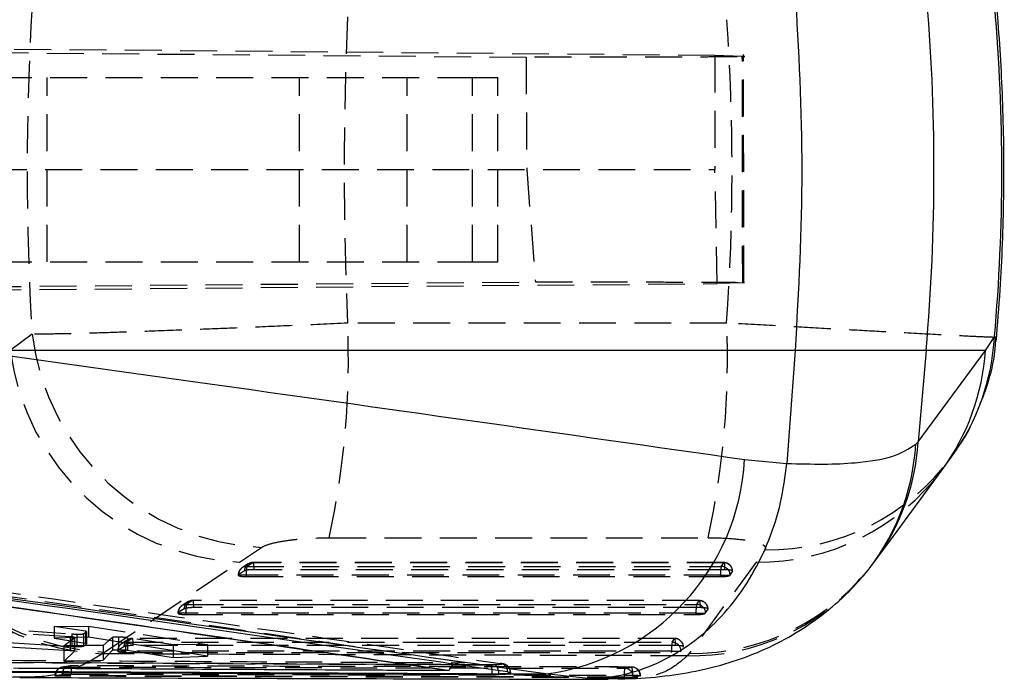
# Model space of a CAD drawing. Extents: x 29 to 415, y 5 to 292.
# Tile 5 of 25: x 209 to 243, y 24 to 47. Entities that reach past the tile are written whole.
import ezdxf

# ---------------------------------------------------------------- set-up
doc = ezdxf.new("R2010")
doc.units = 0
doc.linetypes.add('HIDDEN', pattern=[1.905, 1.27, -0.635])
doc.layers.get('0').update_dxf_attribs({"linetype": 'CONTINUOUS'})

msp = doc.modelspace()

# ---------------------------------------------------------------- linework, layer by layer
at = {"color": 7, "linetype": 'HIDDEN'}
for p, q in [((232.865377, 45.853823), (194.625939, 46.187686)), ((194.622329, 46.065918), (226.362316, 45.796899)), ((233.809842, 45.82177), (232.865377, 45.853823)), ((232.865377, 45.853823), (232.865377, 41.926133)), ((233.82183, 38.030902), (233.809842, 45.82177)), ((233.865878, 38.038252), (233.849308, 45.89074)), ((194.737086, 45.101133), (224.516346, 45.101133)), ((209.866098, 38.751133), (209.866098, 45.101133)), ((218.559651, 38.751133), (218.559651, 45.101133)), ((222.265302, 38.751133), (222.265302, 45.101133)), ((224.516346, 38.751133), (224.516346, 45.101133)), ((224.516346, 45.101133), (225.394046, 45.101133)), ((225.394046, 38.751133), (225.394046, 45.101133)), ((194.561599, 41.926133), (232.865377, 41.926133)), ((226.386851, 41.926133), (226.685321, 38.056128)), ((232.947303, 38.001223), (232.865377, 41.926133)), ((194.736189, 38.751133), (224.516346, 38.751133)), ((224.516346, 38.751133), (225.394046, 38.751133)), ((194.367936, 37.66457), (232.947303, 38.001223)), ((194.371565, 37.782105), (226.685321, 38.056128)), ((233.82183, 38.030902), (232.947303, 38.001223)), ((209.34937, 36.263354), (208.598761, 35.696231)), ((219.581141, 29.250287), (232.634424, 29.252603)), ((216.496712, 28.414985), (217.252089, 28.917525)), ((211.845799, 25.314153), (216.496712, 28.414985)), ((216.794459, 28.350695), (216.590135, 28.222086)), ((216.951354, 28.392488), (216.747022, 28.263895)), ((233.173265, 28.394922), (216.956703, 28.397316)), ((234.290621, 28.414538), (231.976657, 25.265823)), ((233.084647, 28.261647), (233.167915, 28.390078)), ((216.459951, 27.979272), (216.447836, 27.964307)), ((216.72242, 27.964307), (216.447836, 27.964307)), ((216.664283, 28.107867), (216.459951, 27.979272)), ((216.72242, 27.964307), (216.72242, 27.913933)), ((216.72242, 27.913933), (233.060038, 27.911732)), ((233.060038, 27.911732), (233.060038, 27.962046)), ((233.060038, 27.962046), (233.389093, 27.962046)), ((233.389093, 27.962046), (233.39223, 27.965776)), ((233.39223, 27.965776), (233.475497, 28.094204)), ((233.475497, 28.094204), (233.474871, 28.10025)), ((214.588238, 26.80141), (214.383906, 26.672832)), ((214.718437, 27.044235), (214.514112, 26.915652)), ((214.875287, 27.086064), (214.670947, 26.957488)), ((232.327206, 27.089922), (214.880636, 27.090899)), ((232.238597, 26.956613), (232.321864, 27.085069)), ((232.546201, 26.660771), (232.629469, 26.789225)), ((232.629469, 26.789225), (232.628858, 26.795272)), ((214.383906, 26.672832), (214.371791, 26.657898)), ((214.646375, 26.657898), (214.371791, 26.657898)), ((214.646375, 26.657898), (214.646375, 26.607533)), ((214.646375, 26.607533), (232.214017, 26.606691)), ((232.214017, 26.657014), (232.543042, 26.657014)), ((232.214017, 26.606691), (232.214017, 26.657014)), ((232.543042, 26.657014), (232.546201, 26.660771)), ((210.657535, 25.838862), (205.930451, 26.160792)), ((207.335642, 26.173178), (210.714696, 25.941395)), ((210.113829, 26.19767), (211.297362, 26.208105)), ((211.186571, 26.032048), (210.113829, 26.19767)), ((210.113829, 26.19767), (210.113829, 25.790241)), ((211.297362, 26.208105), (211.297362, 25.826864)), ((211.297362, 26.208105), (215.390584, 25.576128)), ((210.442907, 25.532503), (210.810973, 25.814347)), ((210.657535, 25.838862), (210.657535, 25.501596)), ((210.714696, 25.941395), (210.714696, 25.498145)), ((210.810973, 25.814347), (210.810973, 25.347235)), ((210.812001, 25.494386), (210.812001, 25.8161)), ((210.884383, 25.934032), (210.884383, 25.493145)), ((211.114815, 25.943891), (211.22328, 26.018951)), ((211.114815, 25.943891), (211.114815, 25.510149)), ((211.186571, 26.032048), (211.186571, 25.823435)), ((211.22328, 26.018951), (211.22328, 25.602095)), ((211.224607, 25.824612), (211.224607, 26.020829)), ((212.120673, 25.817111), (211.99747, 25.714437)), ((212.120673, 25.817111), (212.120673, 25.694652)), ((212.327576, 25.827717), (212.327576, 25.661428)), ((212.79922, 25.779767), (212.594888, 25.6512)), ((214.207149, 25.565693), (212.635046, 25.808417)), ((212.635046, 25.808417), (212.635046, 25.612053)), ((231.481163, 25.784726), (212.804569, 25.784614)), ((231.392553, 25.65139), (231.475821, 25.77986)), ((211.148529, 25.538726), (210.442907, 25.532503)), ((210.442907, 25.532503), (210.442907, 24.993236)), ((212.512194, 25.495092), (212.307861, 25.366523)), ((212.642407, 25.737971), (212.438068, 25.609413)), ((215.390584, 25.576128), (214.207149, 25.565693)), ((214.207149, 25.565693), (214.207149, 25.359597)), ((215.390584, 25.576128), (215.390584, 25.169559)), ((231.783448, 25.484037), (231.782837, 25.490085)), ((211.752033, 25.252249), (211.845799, 25.314153)), ((212.307861, 25.366523), (212.295747, 25.351608)), ((212.295747, 25.351608), (212.57033, 25.351608)), ((212.57033, 25.351608), (212.57033, 25.30125)), ((212.57033, 25.30125), (231.367996, 25.301464)), ((231.367996, 25.351791), (231.696999, 25.351791)), ((231.367996, 25.301464), (231.367996, 25.351791)), ((231.696999, 25.351791), (231.70018, 25.355567)), ((231.976657, 25.265823), (231.913766, 25.186219)), ((210.440046, 24.801366), (210.396743, 24.798539)), ((210.617056, 24.835335), (210.672146, 24.839979)), ((223.99295, 24.88094), (225.294454, 24.875079)), ((225.165492, 24.873801), (224.00464, 24.879253)), ((225.294454, 24.875079), (225.165492, 24.873801)), ((210.136308, 24.497234), (210.152483, 24.501808)), ((210.136308, 24.497234), (210.410735, 24.497234)), ((210.410735, 24.497234), (210.410735, 24.483512)), ((225.827044, 24.599955), (225.827901, 24.603721)), ((229.737139, 24.436791), (229.737139, 24.452446)), ((229.737139, 24.452446), (230.053788, 24.452446)), ((230.290754, 24.491657), (230.053788, 24.44822)), ((230.053788, 24.452446), (230.053788, 24.44822)), ((230.304255, 24.496055), (230.290754, 24.491657)), ((230.290754, 24.496055), (230.304255, 24.496055)), ((230.290754, 24.491657), (230.290754, 24.496055)), ((229.183933, 24.412567), (229.049942, 24.410149))]:
    msp.add_line(p, q, dxfattribs=at)
at = {"color": 7, "linetype": 'CONTINUOUS'}
for p, q in [((242.182477, 35.696231), (242.494261, 36.169829)), ((235.628492, 35.696231), (207.284162, 35.696231)), ((235.628492, 35.696231), (235.343306, 31.810585)), ((240.140496, 35.696231), (235.628492, 35.696231)), ((240.140496, 35.696231), (239.866918, 32.5474)), ((239.866918, 32.5474), (242.182477, 35.696231)), ((242.182477, 35.696231), (240.140496, 35.696231)), ((239.783248, 32.467795), (239.866918, 32.5474)), ((233.889414, 31.945813), (235.34297, 31.806449)), ((240.686817, 31.592722), (241.016811, 32.040336)), ((235.34297, 31.806449), (235.343306, 31.810585)), ((237.907647, 27.85788), (237.979053, 27.941365)), ((211.297362, 25.826864), (210.113829, 25.790241)), ((210.113829, 25.790241), (211.186571, 25.616862)), ((211.224607, 25.604392), (211.224607, 25.824612)), ((215.390584, 25.169559), (211.297362, 25.826864)), ((205.930451, 25.656455), (210.657535, 25.373301)), ((210.714696, 25.498145), (207.335642, 25.702156)), ((210.812001, 25.349301), (210.812001, 25.494386)), ((211.22328, 25.602095), (211.114815, 25.510149)), ((211.793444, 25.544411), (211.148529, 25.538726)), ((211.99747, 25.714437), (211.793444, 25.544411)), ((211.793444, 25.544411), (211.793444, 25.042298)), ((212.327576, 25.661428), (212.327576, 25.398648)), ((210.810973, 25.347235), (210.442907, 24.993236)), ((211.793444, 25.042298), (212.120673, 25.381146)), ((212.635046, 25.382625), (214.207149, 25.128235)), ((214.207149, 25.359597), (214.207149, 25.128235)), ((214.207149, 25.128235), (215.390584, 25.169559)), ((210.442907, 24.993236), (211.793444, 25.042298)), ((223.713873, 24.685173), (223.713285, 24.675859)), ((225.191539, 24.570406), (225.417203, 24.571695)), ((225.191539, 24.570406), (225.191539, 24.546296)), ((225.739671, 24.56861), (227.039358, 24.562914)), ((228.501169, 24.400251), (227.039358, 24.562914))]:
    msp.add_line(p, q, dxfattribs=at)
at = {"color": 8, "linetype": 'CONTINUOUS'}
for p, q in [((211.186571, 25.823435), (211.186571, 25.616862)), ((210.657535, 25.501596), (210.657535, 25.373301)), ((212.120673, 25.694652), (212.120673, 25.381146)), ((212.635046, 25.612053), (212.635046, 25.382625)), ((224.00464, 24.879253), (223.877078, 24.879851)), ((223.881467, 24.881443), (223.99295, 24.88094)), ((229.049942, 24.410149), (228.501169, 24.400251))]:
    msp.add_line(p, q, dxfattribs=at)
at = {"color": 7, "linetype": 'HIDDEN', "flags": 128}
for points in [[(233.267939, 36.642075), (226.688503, 36.640503), (220.21438, 36.638945)], [(216.747022, 28.263895), (217.353074, 28.263812), (219.777299, 28.263482), (229.4742, 28.262147), (233.084647, 28.261647)], [(216.951354, 28.392488), (216.957135, 28.397368), (216.962902, 28.390787), (216.968431, 28.372991), (216.973519, 28.344651), (216.977975, 28.306833), (216.981626, 28.260961), (216.984338, 28.208764), (216.985999, 28.152204)], [(233.167915, 28.390078), (232.561862, 28.390169), (230.137637, 28.390532), (220.440736, 28.391973), (216.951354, 28.392488)], [(233.20256, 28.149693), (232.5965, 28.149787), (230.172282, 28.150165), (220.475382, 28.151666), (216.985999, 28.152204)], [(233.167915, 28.390078), (233.173704, 28.394944), (233.179463, 28.388348), (233.184999, 28.370537), (233.19008, 28.342182), (233.194536, 28.304351), (233.198187, 28.258467), (233.200891, 28.206259), (233.20256, 28.149693)], [(233.060038, 27.962046), (224.856465, 27.963187), (216.72242, 27.964307)], [(214.670947, 26.957488), (215.277007, 26.957458), (217.701232, 26.95734), (227.398126, 26.956858), (232.238597, 26.956613)], [(214.875287, 27.086064), (214.881068, 27.090942), (214.886835, 27.084358), (214.892364, 27.06656), (214.897452, 27.038218), (214.901908, 27.000398), (214.905566, 26.954525), (214.908278, 26.902324), (214.909954, 26.845763)], [(232.321864, 27.085069), (231.715812, 27.085104), (229.291587, 27.085245), (219.594686, 27.085799), (214.875287, 27.086064)], [(232.356532, 26.844697), (231.750472, 26.844736), (229.326247, 26.844886), (219.629353, 26.845479), (214.909954, 26.845763)], [(232.321864, 27.085069), (232.327646, 27.089938), (232.333413, 27.083343), (232.338949, 27.065534), (232.344037, 27.037181), (232.348493, 26.999352), (232.352143, 26.95347), (232.354856, 26.901263), (232.356532, 26.844697)], [(232.214017, 26.657014), (223.395458, 26.657463), (214.646375, 26.657898)], [(212.833902, 25.539456), (212.832226, 25.596017), (212.829514, 25.648218), (212.825856, 25.694093), (212.821393, 25.731914), (212.816304, 25.760258), (212.810768, 25.778057), (212.805001, 25.784644), (212.79922, 25.779767)], [(231.475821, 25.77986), (230.869769, 25.779859), (228.445543, 25.779847), (218.748642, 25.779801), (212.79922, 25.779767)], [(231.510504, 25.539497), (231.508827, 25.596062), (231.506108, 25.648268), (231.502449, 25.694149), (231.497994, 25.731977), (231.492905, 25.760329), (231.48737, 25.778137), (231.481603, 25.784729), (231.475821, 25.77986)], [(212.594888, 25.6512), (213.20094, 25.651206), (215.625165, 25.651234), (225.322066, 25.651332), (231.392553, 25.65139)], [(231.510504, 25.539497), (230.904444, 25.539495), (228.480218, 25.539494), (218.783325, 25.539473), (212.833902, 25.539456)], [(231.367996, 25.351791), (221.934436, 25.351705), (212.57033, 25.351608)], [(210.630937, 24.837615), (210.624112, 24.836576), (210.617056, 24.835335)]]:
    msp.add_lwpolyline(points, dxfattribs=at)
at = {"color": 7, "linetype": 'CONTINUOUS', "flags": 128}
msp.add_lwpolyline([(238.376087, 28.445086), (238.884082, 29.136004), (240.690438, 31.592126)], dxfattribs=at)
at = {"color": 8, "linetype": 'CONTINUOUS', "flags": 128}
msp.add_lwpolyline([(225.406958, 24.677946), (225.413805, 24.628006), (225.417203, 24.571695)], dxfattribs=at)
at = {"color": 7, "linetype": 'CONTINUOUS'}
for centre, radius, start, end in [((168.658423, 41.906339), 71.751323, 355.03481323, 4.96518677), ((234.734776, 36.614363), 7.772209, 323.9272459, 356.7211578), ((226.020372, 32.377642), 7.880883, 277.4290575, 356.8589292)]:
    msp.add_arc(centre, radius, start, end, dxfattribs=at)
at = {"color": 7, "linetype": 'HIDDEN'}
for centre, radius, start, end in [((191.48649, 35.379584), 28.75548, 347.6928503, 2.5101008), ((204.555428, 35.38176), 28.740158, 347.6864509, 2.5133445), ((217.657379, 37.277368), 8.369662, 186.9586861, 267.224443), ((216.897135, 36.77339), 8.367991, 187.3958457, 267.2572489), ((212.244607, 33.672421), 8.367777, 187.3941618, 267.2682503), ((212.164655, 33.612091), 8.370019, 187.4030156, 267.1743124), ((234.685543, 36.690587), 7.85695, 269.3581249, 323.6893673), ((234.379841, 36.268146), 7.854116, 269.3491253, 323.4744315), ((216.752328, 27.964308), 0.3045, 122.1830614, 180.0414714), ((216.738167, 27.985745), 0.278291, 88.1765869, 181.332831), ((216.942506, 28.114331), 0.278298, 88.1780096, 181.330846), ((217.859929, 28.0217), 1.138956, 167.7225231, 182.8884142), ((216.956661, 28.0929), 0.3045, 89.991517, 122.1835012), ((232.064504, 33.119103), 7.853772, 269.3591129, 323.5728423), ((234.197324, 28.01944), 1.138733, 167.7194727, 182.8890407), ((233.083753, 27.952903), 0.308745, 2.3895708, 89.8340596), ((233.167033, 28.081347), 0.308732, 2.3866441, 89.8362654), ((233.173216, 28.090478), 0.3045, 0, 89.991367), ((232.028176, 32.989014), 7.803634, 269.1599502, 318.8881353), ((214.676284, 26.657898), 0.3045, 122.1798976, 180.0491167), ((214.662127, 26.679331), 0.278297, 88.1838176, 181.3381097), ((214.866461, 26.807905), 0.278298, 88.1826467, 181.3372311), ((215.783805, 26.71541), 1.138882, 167.7277371, 182.8945812), ((214.880617, 26.786474), 0.3045, 89.9967784, 122.1801299), ((233.350691, 26.714567), 1.13813, 167.7211714, 182.8986065), ((232.237732, 26.647875), 0.308739, 2.3938753, 89.8395024), ((232.321014, 26.776346), 0.308724, 2.3908576, 89.8421596), ((232.327192, 26.78547), 0.3045, 0, 89.9966296), ((212.790418, 25.501605), 0.278301, 88.1877057, 181.3411323), ((212.804572, 25.480176), 0.3045, 90.000334, 122.17826), ((231.474978, 25.471121), 0.30874, 2.3975862, 89.8435562), ((231.481168, 25.480263), 0.3045, 0, 90.0001998), ((212.600239, 25.351609), 0.3045, 122.1781227, 180.0542951), ((212.586087, 25.373037), 0.278302, 88.1879241, 181.3412888), ((213.707836, 25.409171), 1.138961, 167.7311076, 182.8969303), ((232.504844, 25.409413), 1.138307, 167.7266511, 182.9016188), ((231.391708, 25.342649), 0.308742, 2.3979467, 89.8431957), ((210.440736, 24.497233), 0.3045, 98.3068871, 180.1059156), ((210.445013, 24.509905), 0.292642, 99.4941318, 181.5854601), ((210.676298, 24.550059), 0.291363, 101.7314535, 181.6299211), ((211.295431, 24.56545), 0.887322, 164.581104, 184.4092137), ((210.083819, 24.631928), 0.62403, 353.0862648, 19.4752211), ((224.689041, 24.722508), 0.499896, 358.6507779, 17.6167569), ((225.144883, 24.659049), 0.262756, 4.1241494, 55.3026281), ((225.45582, 24.657299), 0.265655, 354.2935472, 87.4925726), ((230.634481, 24.520364), 0.899909, 164.7890589, 184.3283555), ((229.751354, 24.454396), 0.30244, 359.6306531, 87.205579), ((229.429422, 24.593676), 0.606657, 352.9245879, 19.8649646), ((229.986172, 24.495551), 0.304583, 0.0947669, 87.4015631), ((230.001505, 24.496054), 0.3045, 0, 89.8940767)]:
    msp.add_arc(centre, radius, start, end, dxfattribs=at)
at = {"color": 8, "linetype": 'CONTINUOUS'}
for centre, radius, start, end in [((234.42882, 36.191979), 7.769489, 323.7108262, 356.3416423), ((232.048756, 32.927913), 7.748166, 319.9408741, 356.5955384), ((232.113398, 33.043068), 7.769347, 323.8099005, 356.3421653), ((222.442454, 24.586887), 2.749135, 359.6565164, 2.5820995)]:
    msp.add_arc(centre, radius, start, end, dxfattribs=at)
at = {"color": 7, "linetype": 'HIDDEN'}
for centre, major_axis, ratio, start_param, end_param in [((263.260345, 41.906339), (0, 71.253), 0.758997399, 1.491229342, 1.650075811), ((263.260345, 41.906339), (0, 71.253), 0.605785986, 1.496672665, 1.644789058), ((164.660209, 41.906339), (0, 71.253), 0.965513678, 4.638440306, 4.785144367), ((210.837306, 25.955284), (0.279996, -0.009339), 0.071256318, 4.261511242, 4.883693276), ((210.949403, 26.029961), (0.2752, -0.009179), 0.071256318, 6.187553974, 6.817541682)]:
    msp.add_ellipse(centre, major_axis=major_axis, ratio=ratio, start_param=start_param, end_param=end_param, dxfattribs=at)
at = {"color": 7, "linetype": 'CONTINUOUS'}
msp.add_ellipse((164.660209, 41.906339), major_axis=(78.087534, 0), ratio=0.912475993, start_param=6.202589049, end_param=6.362250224, dxfattribs=at)
for points, knots in [([(235.628492, 48.116447), (235.742221, 46.046411), (235.96968, 41.906339), (235.742221, 37.766267), (235.628492, 35.696231)], [0, 0, 0, 0, 0.500000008, 1, 1, 1, 1]), ([(242.551735, 36.006894), (242.60063, 36.597882), (242.737217, 38.24878), (242.837942, 40.971335), (242.806961, 44.110948), (242.678279, 46.351385), (242.576452, 47.525187), (242.561696, 47.695276)], [0, 0, 0, 0, 0.152149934, 0.425023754, 0.697633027, 0.956185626, 1, 1, 1, 1]), ([(241.933084, 33.683927), (242.04594, 33.963611), (242.305352, 34.606495), (242.505471, 35.445191), (242.532887, 35.99664), (242.540835, 36.156494)], [0, 0, 0, 0, 0.353517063, 0.812597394, 1, 1, 1, 1]), ([(207.284162, 35.696231), (209.901504, 35.330767), (218.771264, 34.092264), (227.638662, 32.833285), (233.889414, 31.945813)], [0, 0, 0, 0, 0.295086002, 1, 1, 1, 1]), ([(235.343306, 31.810585), (235.777286, 31.79789), (236.648546, 31.772404), (237.902715, 31.83219), (239.070153, 32.013701), (239.544126, 32.315524), (239.783248, 32.467795)], [0, 0, 0, 0, 0.196932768, 0.39536257, 0.694957, 1, 1, 1, 1]), ([(228.501169, 24.400251), (228.540451, 24.401023), (228.819901, 24.40651), (229.482951, 24.47134), (230.474747, 24.73262), (231.553889, 25.248973), (232.54612, 25.975479), (233.426975, 26.883951), (234.167626, 27.955463), (234.748415, 29.154172), (235.163888, 30.448815), (235.283276, 31.353904), (235.34297, 31.806449)], [0, 0, 0, 0, 0.011731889, 0.083459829, 0.19803166, 0.31260363, 0.427171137, 0.541738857, 0.656304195, 0.770869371, 0.885434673, 1, 1, 1, 1]), ([(225.720158, 24.630884), (225.610958, 24.646702), (225.064955, 24.725793), (222.771698, 25.057777), (213.811508, 26.353424), (205.284497, 27.565536), (198.505575, 28.529157)], [0, 0, 0, 0, 0.012041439, 0.060207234, 0.252870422, 1, 1, 1, 1]), ([(197.65964, 28.448431), (201.998112, 27.826022), (210.683403, 26.580007), (219.370827, 25.31955), (223.713431, 24.685237), (223.713873, 24.685173)], [0, 0, 0, 0, 0.49949394, 0.99994905, 1, 1, 1, 1]), ([(197.65964, 28.446299), (202.029009, 27.81824), (210.715431, 26.569642), (219.398098, 25.30458), (223.713285, 24.675859)], [0, 0, 0, 0, 0.50301142, 1, 1, 1, 1]), ([(227.039358, 24.562914), (220.761362, 25.449007), (211.855676, 26.705978), (202.917941, 27.942896), (200.280795, 28.307858)], [0, 0, 0, 0, 0.704942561, 1, 1, 1, 1]), ([(229.049852, 24.405711), (229.364025, 24.400298), (230.103361, 24.387562), (231.244469, 24.489465), (232.464048, 24.695129), (233.622548, 25.015625), (234.735674, 25.459608), (235.801951, 26.035119), (236.790578, 26.757219), (237.495397, 27.377383), (237.822248, 27.789146), (237.89016, 27.874701)], [0, 0, 0, 0, 0.110636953, 0.260359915, 0.393381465, 0.516271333, 0.633394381, 0.747359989, 0.859581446, 0.970824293, 1, 1, 1, 1]), ([(210.884383, 25.493145), (210.852721, 25.493467), (210.79411, 25.494063), (210.739709, 25.496859), (210.714696, 25.498145)], [0, 0, 0, 0, 0.540211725, 1, 1, 1, 1]), ([(211.114815, 25.510149), (211.108346, 25.50761), (211.095408, 25.50253), (211.038209, 25.496869), (210.96526, 25.493519), (210.909534, 25.493261), (210.884383, 25.493145)], [0, 0, 0, 0, 0.262222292, 0.524492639, 0.785387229, 1, 1, 1, 1]), ([(211.186571, 25.616862), (211.200089, 25.61422), (211.225254, 25.6093), (211.223905, 25.604375), (211.22328, 25.602095)], [0, 0, 0, 0, 0.537124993, 1, 1, 1, 1]), ([(210.657535, 25.373301), (210.684103, 25.371434), (210.737235, 25.367701), (210.790083, 25.359981), (210.812966, 25.352898), (210.811499, 25.348731), (210.810973, 25.347235)], [0, 0, 0, 0, 0.280331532, 0.560622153, 0.842282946, 1, 1, 1, 1]), ([(212.120673, 25.381146), (212.126347, 25.383697), (212.137697, 25.3888), (212.192513, 25.394593), (212.259226, 25.397887), (212.308221, 25.398432), (212.327576, 25.398648)], [0, 0, 0, 0, 0.2743566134, 0.5487773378, 0.8217483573, 1, 1, 1, 1]), ([(212.327576, 25.398648), (212.358359, 25.398543), (212.419923, 25.398333), (212.511285, 25.394627), (212.586815, 25.389239), (212.619909, 25.384701), (212.635046, 25.382625)], [0, 0, 0, 0, 0.259861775, 0.519698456, 0.780314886, 1, 1, 1, 1]), ([(223.713285, 24.675859), (223.707359, 24.675889), (222.893388, 24.679983), (218.847189, 24.700041), (213.850795, 24.72661), (209.662451, 24.750392), (208.706295, 24.755821)], [0, 0, 0, 0, 0.001184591, 0.162718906, 0.80885745, 1, 1, 1, 1]), ([(223.912208, 24.892606), (223.890944, 24.886166), (223.835642, 24.869415), (223.77196, 24.814822), (223.725038, 24.748408), (223.717292, 24.704537), (223.713873, 24.685173)], [0, 0, 0, 0, 0.226496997, 0.589052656, 0.818605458, 1, 1, 1, 1]), ([(208.244769, 24.653627), (211.069222, 24.638889), (216.718131, 24.609414), (222.367069, 24.583408), (225.191539, 24.570406)], [0, 0, 0, 0, 0.499999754, 1, 1, 1, 1]), ([(208.244769, 24.627822), (211.069222, 24.613381), (216.718132, 24.584498), (222.367069, 24.55903), (225.191539, 24.546296)], [0, 0, 0, 0, 0.499999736, 1, 1, 1, 1]), ([(208.929031, 24.44123), (209.605914, 24.438755), (216.35527, 24.414082), (223.108188, 24.395031), (229.183866, 24.37789)], [0, 0, 0, 0, 0.10028856, 1, 1, 1, 1]), ([(225.191539, 24.546296), (225.269824, 24.546583), (225.426389, 24.547157), (225.618702, 24.555378), (225.701659, 24.564452), (225.739671, 24.56861)], [0, 0, 0, 0, 0.351408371, 0.702805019, 1, 1, 1, 1]), ([(225.827901, 24.603721), (225.812208, 24.610607), (225.790843, 24.619982), (225.734985, 24.628597), (225.720158, 24.630884)], [0, 0, 0, 0, 0.734553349, 1, 1, 1, 1]), ([(225.739671, 24.56861), (225.745593, 24.569455), (225.789505, 24.575722), (225.835497, 24.587427), (225.830121, 24.59896), (225.827901, 24.603721)], [0, 0, 0, 0, 0.083852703, 0.621810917, 1, 1, 1, 1])]:
    msp.add_open_spline(points, degree=3, knots=knots, dxfattribs=at)
at = {"color": 7, "linetype": 'HIDDEN'}
for points, knots in [([(233.637093, 45.809352), (233.485139, 45.807617), (233.181231, 45.804147), (232.385625, 45.800163), (231.3598, 45.797259), (230.11651, 45.795545), (228.689055, 45.795117), (227.409025, 45.795737), (226.612096, 45.796621), (226.362316, 45.796899)], [0, 0, 0, 0, 0.1548951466, 0.3097906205, 0.4646764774, 0.6195627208, 0.7744318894, 0.9293006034, 1, 1, 1, 1]), ([(226.362316, 45.796899), (226.365415, 45.266832), (226.372959, 43.976561), (226.381701, 42.68632), (226.386851, 41.926133)], [0, 0, 0, 0, 0.410818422, 1, 1, 1, 1]), ([(233.809842, 45.82177), (233.869645, 45.819488), (233.939163, 45.816834), (233.842603, 45.81458), (233.829109, 45.814265)], [0, 0, 0, 0, 0.8602543, 1, 1, 1, 1]), ([(226.685321, 38.056128), (227.223154, 38.056594), (228.298819, 38.057526), (229.762868, 38.057355), (231.058226, 38.055989), (232.150014, 38.053411), (232.99328, 38.049656), (233.599423, 38.044936), (233.762991, 38.041044), (233.844778, 38.039099)], [0, 0, 0, 0, 0.1428534, 0.28570659, 0.428559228, 0.571412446, 0.714272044, 0.857131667, 1, 1, 1, 1]), ([(233.847654, 38.038212), (233.873693, 38.036421), (233.907835, 38.034072), (233.838327, 38.03151), (233.82183, 38.030902)], [0, 0, 0, 0, 0.762654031, 1, 1, 1, 1]), ([(220.21438, 36.638945), (219.584195, 36.610422), (218.388747, 36.556315), (216.648805, 36.483409), (214.972456, 36.416536), (213.407554, 36.358297), (212.012316, 36.311295), (210.864768, 36.278746), (209.937155, 36.260099), (209.545299, 36.262269), (209.34937, 36.263354)], [0, 0, 0, 0, 0.132849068, 0.252012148, 0.371175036, 0.506324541, 0.628859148, 0.751394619, 0.875697, 1, 1, 1, 1]), ([(242.528325, 36.157328), (242.537574, 36.154765), (242.571638, 36.145325), (242.299286, 36.153461), (241.720789, 36.179232), (240.76277, 36.22869), (239.508178, 36.2962), (238.033515, 36.376592), (236.560875, 36.457495), (234.957261, 36.546266), (233.836133, 36.60985), (233.267939, 36.642075)], [0, 0, 0, 0, 0.045401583, 0.167219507, 0.284122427, 0.404653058, 0.554538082, 0.664022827, 0.776486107, 0.886722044, 1, 1, 1, 1]), ([(240.972592, 32.010435), (241.077273, 32.14606), (241.417561, 32.586938), (241.739367, 33.155797), (241.902739, 33.601199), (241.933084, 33.683927)], [0, 0, 0, 0, 0.265667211, 0.86360633, 1, 1, 1, 1]), ([(217.252089, 28.917525), (217.253927, 28.918733), (217.323424, 28.964388), (217.545586, 29.052369), (218.00504, 29.143902), (218.554556, 29.210286), (219.065833, 29.245026), (219.445087, 29.248898), (219.581141, 29.250287)], [0, 0, 0, 0, 0.006658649, 0.251812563, 0.497182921, 0.631986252, 0.867979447, 1, 1, 1, 1]), ([(232.634424, 29.252593), (232.635849, 29.252593), (232.878331, 29.252608), (233.357549, 29.237721), (233.902997, 29.180061), (234.328245, 29.094564), (234.621735, 28.981186), (234.605734, 28.883993), (234.597525, 28.834129)], [0, 0, 0, 0, 0.0012030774, 0.2046371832, 0.4080473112, 0.5466780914, 0.7674270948, 1, 1, 1, 1]), ([(198.259281, 28.8291), (202.794781, 28.184018), (211.865748, 26.893858), (220.933555, 25.57975), (225.467442, 24.922699)], [0, 0, 0, 0, 0.500001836, 1, 1, 1, 1]), ([(224.241091, 24.949691), (219.80708, 25.595042), (211.036776, 26.871522), (202.263726, 28.129854), (197.926076, 28.75201)], [0, 0, 0, 0, 0.505571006, 1, 1, 1, 1]), ([(216.985999, 28.152204), (216.983169, 28.152199), (216.946401, 28.152143), (216.874184, 28.149588), (216.779889, 28.140122), (216.70546, 28.125884), (216.674283, 28.114098), (216.664483, 28.107992), (216.664283, 28.107867)], [0, 0, 0, 0, 0.020315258, 0.263974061, 0.507615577, 0.751278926, 0.994915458, 1, 1, 1, 1]), ([(233.474007, 28.108683), (233.465477, 28.114469), (233.448416, 28.126043), (233.382665, 28.139426), (233.298291, 28.148115), (233.233539, 28.149182), (233.20256, 28.149693)], [0, 0, 0, 0, 0.255273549, 0.510562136, 0.765841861, 1, 1, 1, 1]), ([(237.974486, 27.945026), (238.071087, 28.053868), (238.213394, 28.214209), (238.336062, 28.402256), (238.375461, 28.462653)], [0, 0, 0, 0, 0.6788173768, 1, 1, 1, 1]), ([(216.447836, 27.964307), (216.451014, 27.958099), (216.45737, 27.94568), (216.51037, 27.929884), (216.588623, 27.918697), (216.665006, 27.91432), (216.710629, 27.914013), (216.72242, 27.913933)], [0, 0, 0, 0, 0.232193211, 0.464467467, 0.694605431, 0.921076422, 1, 1, 1, 1]), ([(233.060038, 27.911732), (233.094023, 27.912325), (233.161986, 27.913511), (233.256856, 27.922796), (233.33293, 27.936514), (233.374373, 27.950552), (233.385641, 27.959351), (233.389093, 27.962046)], [0, 0, 0, 0, 0.2231942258, 0.446339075, 0.6710655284, 0.8992417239, 1, 1, 1, 1]), ([(214.909954, 26.845763), (214.907172, 26.845758), (214.870454, 26.8457), (214.798281, 26.843148), (214.703962, 26.833684), (214.629531, 26.819446), (214.598219, 26.807663), (214.588451, 26.801544), (214.588238, 26.80141)], [0, 0, 0, 0, 0.019977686, 0.263626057, 0.507280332, 0.750933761, 0.994578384, 1, 1, 1, 1]), ([(232.628001, 26.803679), (232.61949, 26.809467), (232.602465, 26.821042), (232.536749, 26.834429), (232.452363, 26.843125), (232.387561, 26.844188), (232.356532, 26.844697)], [0, 0, 0, 0, 0.255171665, 0.5103659, 0.765546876, 1, 1, 1, 1]), ([(214.371791, 26.657898), (214.374951, 26.651691), (214.381271, 26.639276), (214.43423, 26.623481), (214.512438, 26.612298), (214.588857, 26.607917), (214.634532, 26.607612), (214.646375, 26.607533)], [0, 0, 0, 0, 0.2321110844, 0.4643016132, 0.6943650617, 0.9207509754, 1, 1, 1, 1]), ([(232.214017, 26.606691), (232.248003, 26.607287), (232.315964, 26.608479), (232.410829, 26.617776), (232.48691, 26.631499), (232.528328, 26.645538), (232.539598, 26.654327), (232.543042, 26.657014)], [0, 0, 0, 0, 0.223266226, 0.446469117, 0.671282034, 0.899533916, 1, 1, 1, 1]), ([(210.810973, 25.814347), (210.810603, 25.8166), (210.809863, 25.821107), (210.769095, 25.828638), (210.714375, 25.834697), (210.672342, 25.837777), (210.657535, 25.838862)], [0, 0, 0, 0, 0.28213287, 0.564243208, 0.846502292, 1, 1, 1, 1]), ([(210.884383, 25.934032), (210.914649, 25.933615), (210.97518, 25.932782), (211.048699, 25.934693), (211.098605, 25.938465), (211.109686, 25.942174), (211.114815, 25.943891)], [0, 0, 0, 0, 0.258715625, 0.517436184, 0.77661529, 1, 1, 1, 1]), ([(212.327576, 25.827717), (212.298359, 25.827933), (212.239931, 25.828364), (212.172218, 25.825889), (212.131793, 25.821932), (212.123898, 25.818509), (212.120673, 25.817111)], [0, 0, 0, 0, 0.270681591, 0.541318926, 0.812651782, 1, 1, 1, 1]), ([(212.635046, 25.808417), (212.616402, 25.810849), (212.579111, 25.815714), (212.495323, 25.821834), (212.407888, 25.826051), (212.352279, 25.827205), (212.327576, 25.827717)], [0, 0, 0, 0, 0.263735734, 0.527489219, 0.790102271, 1, 1, 1, 1]), ([(212.833902, 25.539456), (212.79951, 25.538854), (212.730725, 25.537651), (212.634929, 25.528261), (212.558655, 25.514452), (212.524129, 25.502307), (212.513223, 25.495714), (212.512194, 25.495092)], [0, 0, 0, 0, 0.243648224, 0.487302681, 0.730958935, 0.974612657, 1, 1, 1, 1]), ([(231.781995, 25.498474), (231.773494, 25.504262), (231.756492, 25.515836), (231.690802, 25.529228), (231.606411, 25.537925), (231.54157, 25.538988), (231.510504, 25.539497)], [0, 0, 0, 0, 0.2551192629, 0.5102321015, 0.7653385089, 1, 1, 1, 1]), ([(208.929098, 24.467353), (209.186322, 24.464707), (209.869683, 24.457679), (210.825131, 24.697426), (211.443068, 25.06731), (211.752033, 25.252249)], [0, 0, 0, 0, 0.231840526, 0.615924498, 1, 1, 1, 1]), ([(231.913766, 25.186219), (229.090891, 25.194837), (222.369363, 25.215359), (215.649639, 25.238707), (211.752033, 25.252249)], [0, 0, 0, 0, 0.419975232, 1, 1, 1, 1]), ([(212.295747, 25.351608), (212.298897, 25.345403), (212.305198, 25.332991), (212.358116, 25.317196), (212.436305, 25.306016), (212.512746, 25.30163), (212.558455, 25.301328), (212.57033, 25.30125)], [0, 0, 0, 0, 0.232062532, 0.464188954, 0.694201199, 0.920548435, 1, 1, 1, 1]), ([(231.913766, 25.186219), (231.716369, 25.011061), (231.318558, 24.658069), (230.480492, 24.406541), (229.693022, 24.413646), (229.393578, 24.416348)], [0, 0, 0, 0, 0.379039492, 0.763873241, 1, 1, 1, 1]), ([(208.143143, 24.957907), (212.724818, 24.934603), (217.970921, 24.907919), (223.217036, 24.88442), (223.881467, 24.881443)], [0, 0, 0, 0, 0.873348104, 1, 1, 1, 1]), ([(223.877078, 24.879851), (221.482146, 24.890875), (216.262817, 24.914899), (211.04352, 24.942125), (208.219139, 24.956858)], [0, 0, 0, 0, 0.458858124, 1, 1, 1, 1]), ([(208.547255, 25.031282), (211.112016, 25.017172), (216.343278, 24.988392), (221.574573, 24.962757), (224.241091, 24.949691)], [0, 0, 0, 0, 0.490275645, 1, 1, 1, 1]), ([(210.672146, 24.839979), (210.627634, 24.83191), (210.550287, 24.81789), (210.472898, 24.80629), (210.440046, 24.801366)], [0, 0, 0, 0, 0.575495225, 1, 1, 1, 1]), ([(210.440046, 24.801366), (210.642056, 24.800846), (211.652101, 24.798245), (215.894296, 24.787511), (221.145199, 24.775115), (226.577175, 24.763176), (228.776995, 24.758555), (229.766099, 24.756477)], [0, 0, 0, 0, 0.031358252, 0.156790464, 0.658520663, 0.846460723, 1, 1, 1, 1]), ([(229.99998, 24.79982), (229.79797, 24.800196), (228.78792, 24.802075), (224.54571, 24.810115), (219.29294, 24.820776), (213.860382, 24.832667), (211.659979, 24.837713), (210.672146, 24.839979)], [0, 0, 0, 0, 0.0313552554, 0.1567763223, 0.6584603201, 0.8466717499, 1, 1, 1, 1]), ([(230.002066, 24.800662), (228.755733, 24.802944), (222.31305, 24.81474), (215.870379, 24.829461), (210.674038, 24.841335)], [0, 0, 0, 0, 0.193449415, 1, 1, 1, 1]), ([(224.241091, 24.949691), (224.239976, 24.949749), (224.16951, 24.953462), (224.054536, 24.952217), (223.951157, 24.908919), (223.912208, 24.892606)], [0, 0, 0, 0, 0.009920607, 0.626983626, 1, 1, 1, 1]), ([(225.467442, 24.922699), (225.489597, 24.918668), (225.532367, 24.910887), (225.535388, 24.898657), (225.494726, 24.888033), (225.413243, 24.879413), (225.334052, 24.876524), (225.294454, 24.875079)], [0, 0, 0, 0, 0.212404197, 0.410041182, 0.607013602, 0.803498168, 1, 1, 1, 1]), ([(225.82469, 24.643831), (225.820592, 24.670073), (225.81185, 24.726053), (225.765825, 24.795906), (225.709865, 24.84925), (225.652873, 24.882584), (225.600631, 24.901798), (225.554528, 24.913516), (225.519412, 24.917965), (225.499964, 24.920428)], [0, 0, 0, 0, 0.148799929, 0.31742073, 0.462456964, 0.591451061, 0.709456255, 0.839089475, 1, 1, 1, 1]), ([(229.766099, 24.756477), (229.815921, 24.764755), (229.895963, 24.778054), (229.971471, 24.793855), (229.99998, 24.79982)], [0, 0, 0, 0, 0.622438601, 1, 1, 1, 1]), ([(210.410735, 24.483512), (210.377019, 24.483748), (210.309589, 24.48422), (210.224029, 24.486757), (210.16301, 24.490413), (210.137737, 24.494154), (210.136639, 24.49652), (210.136308, 24.497234)], [0, 0, 0, 0, 0.225505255, 0.450993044, 0.676592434, 0.902402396, 1, 1, 1, 1]), ([(210.152483, 24.501808), (210.217364, 24.512157), (210.294913, 24.524527), (210.372395, 24.53935), (210.385053, 24.541771)], [0, 0, 0, 0, 0.836632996, 1, 1, 1, 1]), ([(210.385053, 24.541771), (210.386411, 24.542023), (210.399169, 24.544388), (210.437153, 24.548708), (210.516871, 24.553527), (210.610072, 24.556467), (210.673845, 24.556702), (210.703312, 24.55681)], [0, 0, 0, 0, 0.029951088, 0.281325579, 0.532711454, 0.784084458, 1, 1, 1, 1]), ([(229.737139, 24.452446), (226.516063, 24.459311), (223.270313, 24.466229), (216.828199, 24.481142), (213.60713, 24.489219), (210.410735, 24.497234)], [0, 0, 0, 0, 0.500000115, 0.503830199, 1, 1, 1, 1]), ([(229.737139, 24.436791), (226.516068, 24.44395), (220.073928, 24.458269), (213.631799, 24.475098), (210.410735, 24.483512)], [0, 0, 0, 0, 0.5000001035, 1, 1, 1, 1]), ([(210.703312, 24.55681), (210.904681, 24.55637), (211.914096, 24.554164), (216.155697, 24.545088), (222.397042, 24.532577), (227.830346, 24.522879), (230.031459, 24.51895)], [0, 0, 0, 0, 0.031255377, 0.156675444, 0.658356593, 1, 1, 1, 1]), ([(225.830114, 24.599512), (225.830913, 24.603616), (225.833828, 24.61858), (225.828532, 24.633213), (225.82469, 24.643831)], [0, 0, 0, 0, 0.274330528, 1, 1, 1, 1]), ([(230.053788, 24.44822), (230.039062, 24.446492), (230.009608, 24.443035), (229.929446, 24.439312), (229.835341, 24.437023), (229.769037, 24.436866), (229.737139, 24.436791)], [0, 0, 0, 0, 0.2547504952, 0.5095280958, 0.7640433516, 1, 1, 1, 1]), ([(230.031459, 24.51895), (230.063331, 24.518665), (230.128936, 24.518078), (230.214115, 24.514169), (230.276573, 24.508421), (230.307111, 24.502011), (230.305106, 24.49783), (230.304255, 24.496055)], [0, 0, 0, 0, 0.201754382, 0.415298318, 0.628827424, 0.842354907, 1, 1, 1, 1]), ([(230.290754, 24.496055), (230.261868, 24.490053), (230.18536, 24.474157), (230.104265, 24.460775), (230.053788, 24.452446)], [0, 0, 0, 0, 0.377563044, 1, 1, 1, 1])]:
    msp.add_open_spline(points, degree=3, knots=knots, dxfattribs=at)
at = {"color": 8, "linetype": 'CONTINUOUS'}
for points, knots in [([(242.494261, 36.169829), (242.49862, 36.169193), (242.545409, 36.162368), (242.53645, 36.159725), (242.528325, 36.157328)], [0, 0, 0, 0, 0.093149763, 1, 1, 1, 1]), ([(207.101891, 24.658909), (207.571608, 24.565306), (208.220337, 24.43603), (208.775817, 24.460579), (208.929098, 24.467353)], [0, 0, 0, 0, 0.724056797, 1, 1, 1, 1]), ([(225.417203, 24.571695), (225.486666, 24.573138), (225.625533, 24.576023), (225.765446, 24.584649), (225.830328, 24.593071), (225.827763, 24.598447), (225.827044, 24.599955)], [0, 0, 0, 0, 0.2949838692, 0.5897195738, 0.8849552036, 1, 1, 1, 1])]:
    msp.add_open_spline(points, degree=3, knots=knots, dxfattribs=at)

doc.saveas('drawing.dxf')
